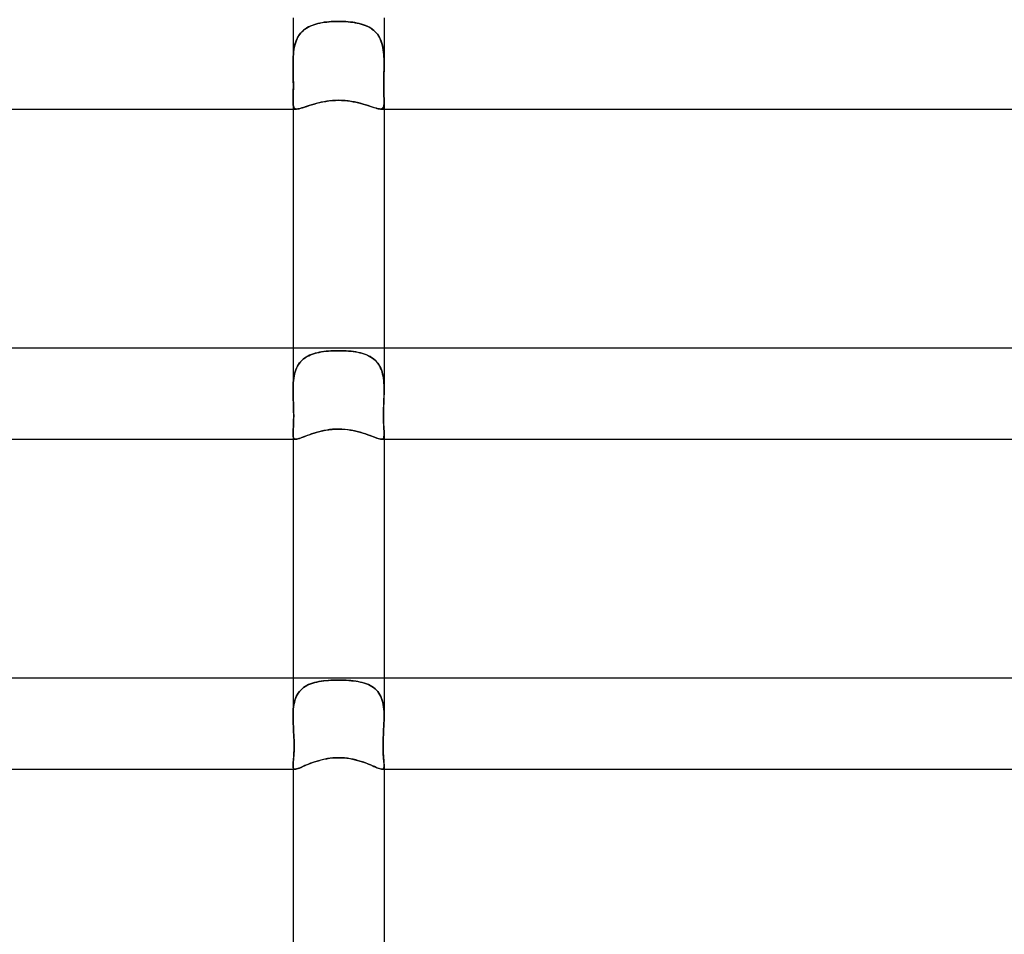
# Model space of a CAD drawing. Header units: millimetres. Extents: x -430 to 430, y -2 to 290.
# Tile 60 of 84: x -14 to 29, y 210 to 250. Entities that reach past the tile are written whole.
import ezdxf

# ---------------------------------------------------------------- set-up
doc = ezdxf.new("R2010")
doc.units = ezdxf.units.MM
doc.layers.add('HIDDEN', color=7, linetype='Continuous')
doc.layers.add('THICK', color=7, linetype='Continuous')

msp = doc.modelspace()

# ---------------------------------------------------------------- linework, layer by layer
at = {"layer": 'HIDDEN'}
for p, q in [((-2, 250.5), (-2, 248.477)), ((-0.723, 250.293), (-0.817, 250.275)), ((-0.816, 250.276), (-0.72, 250.294)), ((-0.627, 250.308), (-0.723, 250.293)), ((-0.72, 250.294), (-0.621, 250.309)), ((-0.528, 250.321), (-0.627, 250.308)), ((-0.621, 250.309), (-0.52, 250.321)), ((-0.427, 250.331), (-0.528, 250.321)), ((-0.52, 250.321), (-0.418, 250.331)), ((-0.323, 250.339), (-0.427, 250.331)), ((-0.418, 250.331), (-0.314, 250.339)), ((-0.217, 250.344), (-0.323, 250.339)), ((-0.314, 250.339), (-0.21, 250.344)), ((-0.11, 250.347), (-0.217, 250.344)), ((-0.21, 250.344), (-0.105, 250.348)), ((0, 250.349), (-0.11, 250.347)), ((-0.105, 250.348), (0, 250.349)), ((0.105, 250.348), (0, 250.349)), ((0, 250.349), (0.11, 250.347)), ((0.21, 250.344), (0.105, 250.348)), ((0.11, 250.347), (0.217, 250.344)), ((0.314, 250.339), (0.21, 250.344)), ((0.217, 250.344), (0.323, 250.339)), ((0.418, 250.331), (0.314, 250.339)), ((0.323, 250.339), (0.427, 250.331)), ((0.52, 250.321), (0.418, 250.331)), ((0.427, 250.331), (0.528, 250.321)), ((0.621, 250.309), (0.52, 250.321)), ((0.528, 250.321), (0.627, 250.308)), ((0.72, 250.294), (0.621, 250.309)), ((0.627, 250.308), (0.723, 250.293)), ((0.816, 250.276), (0.72, 250.294)), ((0.723, 250.293), (0.817, 250.275)), ((2, 250.5), (2, 248.476)), ((-1.665, 249.833), (-1.609, 249.894)), ((-1.594, 249.908), (-1.652, 249.848)), ((-1.609, 249.894), (-1.547, 249.951)), ((-1.533, 249.964), (-1.594, 249.908)), ((-1.547, 249.951), (-1.481, 250.004)), ((-1.467, 250.014), (-1.533, 249.964)), ((-1.481, 250.004), (-1.411, 250.052)), ((-1.397, 250.061), (-1.467, 250.014)), ((-1.411, 250.052), (-1.336, 250.096)), ((-1.323, 250.103), (-1.397, 250.061)), ((-1.336, 250.096), (-1.258, 250.136)), ((-1.246, 250.141), (-1.323, 250.103)), ((-1.258, 250.136), (-1.176, 250.171)), ((-1.166, 250.175), (-1.246, 250.141)), ((-1.176, 250.171), (-1.091, 250.202)), ((-1.083, 250.205), (-1.166, 250.175)), ((-1.091, 250.202), (-1.002, 250.23)), ((-0.996, 250.232), (-1.083, 250.205)), ((-1.002, 250.23), (-0.91, 250.254)), ((-0.908, 250.255), (-0.996, 250.232)), ((-0.91, 250.254), (-0.816, 250.276)), ((-0.817, 250.275), (-0.908, 250.255)), ((0.91, 250.254), (0.816, 250.276)), ((0.817, 250.275), (0.908, 250.255)), ((0.908, 250.255), (0.996, 250.232)), ((1.002, 250.23), (0.91, 250.254)), ((0.996, 250.232), (1.083, 250.205)), ((1.091, 250.202), (1.002, 250.23)), ((1.083, 250.205), (1.166, 250.175)), ((1.176, 250.171), (1.091, 250.202)), ((1.166, 250.175), (1.246, 250.141)), ((1.258, 250.136), (1.176, 250.171)), ((1.246, 250.141), (1.323, 250.103)), ((1.336, 250.096), (1.258, 250.136)), ((1.323, 250.103), (1.397, 250.061)), ((1.411, 250.052), (1.336, 250.096)), ((1.397, 250.061), (1.467, 250.014)), ((1.481, 250.004), (1.411, 250.052)), ((1.467, 250.014), (1.533, 249.964)), ((1.547, 249.951), (1.481, 250.004)), ((1.533, 249.964), (1.594, 249.908)), ((1.609, 249.894), (1.547, 249.951)), ((1.594, 249.908), (1.652, 249.848)), ((1.665, 249.833), (1.609, 249.894)), ((-1.904, 249.372), (-1.876, 249.458)), ((-1.868, 249.479), (-1.898, 249.393)), ((-1.876, 249.458), (-1.843, 249.541)), ((-1.835, 249.561), (-1.868, 249.479)), ((-1.843, 249.541), (-1.806, 249.621)), ((-1.796, 249.639), (-1.835, 249.561)), ((-1.806, 249.621), (-1.764, 249.696)), ((-1.753, 249.713), (-1.796, 249.639)), ((-1.764, 249.696), (-1.717, 249.767)), ((-1.704, 249.783), (-1.753, 249.713)), ((-1.717, 249.767), (-1.665, 249.833)), ((-1.652, 249.848), (-1.704, 249.783)), ((1.652, 249.848), (1.704, 249.783)), ((1.717, 249.767), (1.665, 249.833)), ((1.704, 249.783), (1.753, 249.713)), ((1.764, 249.696), (1.717, 249.767)), ((1.753, 249.713), (1.796, 249.639)), ((1.806, 249.621), (1.764, 249.696)), ((1.796, 249.639), (1.835, 249.561)), ((1.843, 249.541), (1.806, 249.621)), ((1.835, 249.561), (1.868, 249.479)), ((1.876, 249.458), (1.843, 249.541)), ((1.868, 249.479), (1.898, 249.393)), ((1.904, 249.372), (1.876, 249.458)), ((-1.985, 248.901), (-1.976, 248.999)), ((-1.974, 249.016), (-1.984, 248.916)), ((-1.976, 248.999), (-1.963, 249.095)), ((-1.961, 249.114), (-1.974, 249.016)), ((-1.963, 249.095), (-1.947, 249.19)), ((-1.944, 249.209), (-1.961, 249.114)), ((-1.947, 249.19), (-1.928, 249.282)), ((-1.923, 249.303), (-1.944, 249.209)), ((-1.928, 249.282), (-1.904, 249.372)), ((-1.898, 249.393), (-1.923, 249.303)), ((1.898, 249.393), (1.923, 249.303)), ((1.928, 249.282), (1.904, 249.372)), ((1.923, 249.303), (1.944, 249.209)), ((1.947, 249.19), (1.928, 249.282)), ((1.944, 249.209), (1.961, 249.114)), ((1.963, 249.095), (1.947, 249.19)), ((1.961, 249.114), (1.974, 249.016)), ((1.976, 248.999), (1.963, 249.095)), ((1.974, 249.016), (1.984, 248.916)), ((1.985, 248.901), (1.976, 248.999)), ((-1.999, 248.606), (-2, 248.5)), ((-2, 248.5), (-1.999, 248.601)), ((-1.996, 248.711), (-1.999, 248.606)), ((-1.999, 248.601), (-1.996, 248.702)), ((-1.991, 248.814), (-1.996, 248.711)), ((-1.996, 248.702), (-1.992, 248.802)), ((-1.992, 248.802), (-1.985, 248.901)), ((-1.984, 248.916), (-1.991, 248.814)), ((1.984, 248.916), (1.991, 248.814)), ((1.992, 248.802), (1.985, 248.901)), ((1.991, 248.814), (1.996, 248.711)), ((1.996, 248.702), (1.992, 248.802)), ((1.996, 248.711), (1.999, 248.606)), ((1.999, 248.601), (1.996, 248.702)), ((1.999, 248.606), (2, 248.5)), ((2, 248.5), (1.999, 248.601)), ((-2, 248.496), (-2, 248.5)), ((-2, 248.5), (-2, 248.496)), ((-2, 248.492), (-2, 248.496)), ((-2, 248.496), (-2, 248.492)), ((-2, 248.489), (-2, 248.492)), ((-2, 248.492), (-2, 248.489)), ((-2, 248.485), (-2, 248.489)), ((-2, 248.489), (-2, 248.485)), ((-2, 248.481), (-2, 248.485)), ((-2, 248.485), (-2, 248.481)), ((-2, 248.477), (-2, 248.481)), ((-2, 248.481), (-2, 248.477)), ((-1.999, 248.347), (-2, 248.477)), ((-2, 248.477), (-1.999, 248.337)), ((-1.997, 248.217), (-1.999, 248.347)), ((-1.999, 248.337), (-1.997, 248.195)), ((-1.994, 248.087), (-1.997, 248.217)), ((-1.997, 248.195), (-1.993, 248.054)), ((1.997, 248.195), (1.993, 248.054)), ((1.994, 248.087), (1.997, 248.217)), ((1.997, 248.217), (1.999, 248.347)), ((1.999, 248.337), (1.997, 248.195)), ((1.999, 248.347), (2, 248.477)), ((2, 248.477), (1.999, 248.337)), ((2, 248.496), (2, 248.5)), ((2, 248.5), (2, 248.496)), ((2, 248.492), (2, 248.496)), ((2, 248.496), (2, 248.492)), ((2, 248.489), (2, 248.492)), ((2, 248.492), (2, 248.489)), ((2, 248.485), (2, 248.489)), ((2, 248.489), (2, 248.485)), ((2, 248.481), (2, 248.485)), ((2, 248.485), (2, 248.481)), ((2, 248.477), (2, 248.481)), ((2, 248.481), (2, 248.477)), ((-1.991, 247.956), (-1.994, 248.087)), ((-1.993, 248.054), (-1.99, 247.914)), ((-1.988, 247.827), (-1.991, 247.956)), ((-1.99, 247.914), (-1.988, 247.777)), ((-1.987, 247.701), (-1.988, 247.827)), ((-1.988, 247.777), (-1.986, 247.644)), ((-1.986, 247.579), (-1.987, 247.701)), ((1.988, 247.777), (1.986, 247.644)), ((1.986, 247.579), (1.987, 247.701)), ((1.987, 247.701), (1.988, 247.827)), ((1.988, 247.827), (1.991, 247.956)), ((1.99, 247.914), (1.988, 247.777)), ((1.993, 248.054), (1.99, 247.914)), ((1.991, 247.956), (1.994, 248.087)), ((-1.988, 247.273), (-1.991, 247.163)), ((-1.989, 247.241), (-1.987, 247.348)), ((-1.986, 247.391), (-1.988, 247.273)), ((-1.987, 247.348), (-1.986, 247.461)), ((-1.986, 247.644), (-1.985, 247.515)), ((-1.986, 247.461), (-1.986, 247.579)), ((-1.985, 247.515), (-1.986, 247.391)), ((1.986, 247.644), (1.985, 247.515)), ((1.985, 247.515), (1.986, 247.391)), ((1.986, 247.461), (1.986, 247.579)), ((1.987, 247.348), (1.986, 247.461)), ((1.986, 247.391), (1.988, 247.273)), ((1.989, 247.241), (1.987, 247.348)), ((1.988, 247.273), (1.991, 247.163)), ((-1.999, 246.884), (-2, 246.808)), ((-2, 246.807), (-1.999, 246.879)), ((-1.997, 246.968), (-1.999, 246.884)), ((-1.999, 246.879), (-1.997, 246.958)), ((-1.994, 247.061), (-1.997, 246.968)), ((-1.997, 246.958), (-1.994, 247.044)), ((-1.991, 247.163), (-1.994, 247.061)), ((-1.994, 247.044), (-1.991, 247.139)), ((-1.991, 247.139), (-1.989, 247.241)), ((-0.696, 246.812), (-0.561, 246.836)), ((-0.561, 246.836), (-0.424, 246.856)), ((-0.424, 246.856), (-0.284, 246.87)), ((-0.284, 246.87), (-0.142, 246.879)), ((-0.142, 246.879), (0, 246.882)), ((0, 246.882), (0.132, 246.88)), ((0.132, 246.88), (0.264, 246.872)), ((0.264, 246.872), (0.393, 246.859)), ((0.393, 246.859), (0.519, 246.843)), ((0.519, 246.843), (0.641, 246.822)), ((1.991, 247.139), (1.989, 247.241)), ((1.991, 247.163), (1.994, 247.061)), ((1.994, 247.044), (1.991, 247.139)), ((1.994, 247.061), (1.997, 246.968)), ((1.997, 246.958), (1.994, 247.044)), ((1.997, 246.968), (1.999, 246.884)), ((1.999, 246.879), (1.997, 246.958)), ((1.999, 246.884), (2, 246.808)), ((2, 246.807), (1.999, 246.879)), ((-2, 246.808), (-1.999, 246.736)), ((-2, 246.808), (-2, 246.5)), ((-1.999, 246.734), (-2, 246.807)), ((-1.999, 246.736), (-1.994, 246.674)), ((-1.994, 246.672), (-1.999, 246.734)), ((-1.994, 246.674), (-1.985, 246.621)), ((-1.985, 246.619), (-1.994, 246.672)), ((-1.985, 246.621), (-1.971, 246.577)), ((-1.97, 246.575), (-1.985, 246.619)), ((-1.971, 246.577), (-1.951, 246.543)), ((-1.95, 246.542), (-1.97, 246.575)), ((-1.951, 246.543), (-1.923, 246.519)), ((-1.922, 246.518), (-1.95, 246.542)), ((-1.923, 246.519), (-1.887, 246.505)), ((-1.886, 246.505), (-1.922, 246.518)), ((-1.887, 246.505), (-1.842, 246.5)), ((-1.841, 246.5), (-1.886, 246.505)), ((-1.842, 246.5), (-1.79, 246.504)), ((-1.79, 246.504), (-1.73, 246.515)), ((-1.73, 246.515), (-1.66, 246.533)), ((-1.66, 246.533), (-1.582, 246.557)), ((-1.582, 246.557), (-1.495, 246.585)), ((-1.495, 246.585), (-1.4, 246.617)), ((-1.4, 246.617), (-1.298, 246.65)), ((-1.298, 246.65), (-1.189, 246.685)), ((-1.189, 246.685), (-1.073, 246.719)), ((-1.073, 246.719), (-0.952, 246.753)), ((-0.952, 246.753), (-0.826, 246.784)), ((-0.826, 246.784), (-0.696, 246.812)), ((0.641, 246.822), (0.759, 246.799)), ((0.759, 246.799), (0.873, 246.773)), ((0.873, 246.773), (0.982, 246.745)), ((0.982, 246.745), (1.087, 246.715)), ((1.087, 246.715), (1.188, 246.685)), ((1.188, 246.685), (1.284, 246.655)), ((1.284, 246.655), (1.375, 246.625)), ((1.375, 246.625), (1.461, 246.596)), ((1.461, 246.596), (1.541, 246.57)), ((1.541, 246.57), (1.615, 246.547)), ((1.615, 246.547), (1.681, 246.527)), ((1.681, 246.527), (1.741, 246.513)), ((1.741, 246.513), (1.795, 246.503)), ((1.795, 246.503), (1.841, 246.5)), ((1.841, 246.5), (1.886, 246.505)), ((1.887, 246.505), (1.841, 246.5)), ((1.886, 246.505), (1.922, 246.518)), ((1.923, 246.519), (1.887, 246.505)), ((1.922, 246.518), (1.95, 246.542)), ((1.951, 246.543), (1.923, 246.519)), ((1.95, 246.542), (1.97, 246.575)), ((1.971, 246.577), (1.951, 246.543)), ((1.97, 246.575), (1.985, 246.619)), ((1.985, 246.621), (1.971, 246.577)), ((1.994, 246.674), (1.985, 246.621)), ((1.985, 246.619), (1.994, 246.672)), ((1.999, 246.736), (1.994, 246.674)), ((1.994, 246.672), (1.999, 246.734)), ((2, 246.808), (1.999, 246.736)), ((1.999, 246.734), (2, 246.807)), ((2, 246.808), (2, 246.5)), ((-2, 236), (-2, 234.164)), ((-1.42, 235.607), (-1.489, 235.562)), ((-1.466, 235.578), (-1.391, 235.624)), ((-1.348, 235.648), (-1.42, 235.607)), ((-1.391, 235.624), (-1.311, 235.666)), ((-1.271, 235.684), (-1.348, 235.648)), ((-1.311, 235.666), (-1.228, 235.702)), ((-1.191, 235.717), (-1.271, 235.684)), ((-1.228, 235.702), (-1.141, 235.735)), ((-1.108, 235.746), (-1.191, 235.717)), ((-1.141, 235.735), (-1.05, 235.764)), ((-1.021, 235.772), (-1.108, 235.746)), ((-1.05, 235.764), (-0.956, 235.789)), ((-0.932, 235.794), (-1.021, 235.772)), ((-0.956, 235.789), (-0.858, 235.81)), ((-0.839, 235.814), (-0.932, 235.794)), ((-0.858, 235.81), (-0.758, 235.829)), ((-0.744, 235.831), (-0.839, 235.814)), ((-0.758, 235.829), (-0.655, 235.844)), ((-0.645, 235.845), (-0.744, 235.831)), ((-0.655, 235.844), (-0.549, 235.857)), ((-0.544, 235.857), (-0.645, 235.845)), ((-0.549, 235.857), (-0.442, 235.867)), ((-0.44, 235.867), (-0.544, 235.857)), ((-0.442, 235.867), (-0.333, 235.874)), ((-0.333, 235.875), (-0.44, 235.867)), ((-0.333, 235.874), (-0.222, 235.88)), ((-0.224, 235.88), (-0.333, 235.875)), ((-0.113, 235.883), (-0.224, 235.88)), ((-0.222, 235.88), (-0.111, 235.883)), ((0, 235.884), (-0.113, 235.883)), ((-0.111, 235.883), (0, 235.884)), ((0.111, 235.883), (0, 235.884)), ((0, 235.884), (0.113, 235.883)), ((0.222, 235.88), (0.111, 235.883)), ((0.113, 235.883), (0.224, 235.88)), ((0.333, 235.874), (0.222, 235.88)), ((0.224, 235.88), (0.333, 235.875)), ((0.333, 235.875), (0.44, 235.867)), ((0.442, 235.867), (0.333, 235.874)), ((0.44, 235.867), (0.544, 235.857)), ((0.549, 235.857), (0.442, 235.867)), ((0.544, 235.857), (0.645, 235.845)), ((0.655, 235.844), (0.549, 235.857)), ((0.645, 235.845), (0.744, 235.831)), ((0.758, 235.829), (0.655, 235.844)), ((0.744, 235.831), (0.839, 235.814)), ((0.858, 235.81), (0.758, 235.829)), ((0.839, 235.814), (0.932, 235.794)), ((0.956, 235.789), (0.858, 235.81)), ((0.932, 235.794), (1.021, 235.772)), ((1.05, 235.764), (0.956, 235.789)), ((1.021, 235.772), (1.108, 235.746)), ((1.141, 235.735), (1.05, 235.764)), ((1.108, 235.746), (1.191, 235.717)), ((1.228, 235.702), (1.141, 235.735)), ((1.191, 235.717), (1.271, 235.684)), ((1.311, 235.666), (1.228, 235.702)), ((1.271, 235.684), (1.348, 235.648)), ((1.391, 235.624), (1.311, 235.666)), ((1.348, 235.648), (1.42, 235.607)), ((1.466, 235.578), (1.391, 235.624)), ((1.42, 235.607), (1.489, 235.562)), ((2, 236), (2, 234.164)), ((-1.812, 235.197), (-1.849, 235.12)), ((-1.848, 235.122), (-1.81, 235.201)), ((-1.769, 235.27), (-1.812, 235.197)), ((-1.81, 235.201), (-1.766, 235.276)), ((-1.722, 235.338), (-1.769, 235.27)), ((-1.766, 235.276), (-1.716, 235.346)), ((-1.67, 235.401), (-1.722, 235.338)), ((-1.716, 235.346), (-1.661, 235.411)), ((-1.614, 235.46), (-1.67, 235.401)), ((-1.661, 235.411), (-1.601, 235.472)), ((-1.554, 235.513), (-1.614, 235.46)), ((-1.601, 235.472), (-1.536, 235.528)), ((-1.489, 235.562), (-1.554, 235.513)), ((-1.536, 235.528), (-1.466, 235.578)), ((1.536, 235.528), (1.466, 235.578)), ((1.489, 235.562), (1.554, 235.513)), ((1.601, 235.472), (1.536, 235.528)), ((1.554, 235.513), (1.614, 235.46)), ((1.661, 235.411), (1.601, 235.472)), ((1.614, 235.46), (1.67, 235.401)), ((1.716, 235.346), (1.661, 235.411)), ((1.67, 235.401), (1.722, 235.338)), ((1.766, 235.276), (1.716, 235.346)), ((1.722, 235.338), (1.769, 235.27)), ((1.81, 235.201), (1.766, 235.276)), ((1.769, 235.27), (1.812, 235.197)), ((1.848, 235.122), (1.81, 235.201)), ((1.812, 235.197), (1.849, 235.12)), ((-1.954, 234.772), (-1.97, 234.676)), ((-1.97, 234.672), (-1.955, 234.768)), ((-1.955, 234.768), (-1.935, 234.861)), ((-1.935, 234.864), (-1.954, 234.772)), ((-1.911, 234.954), (-1.935, 234.864)), ((-1.935, 234.861), (-1.911, 234.952)), ((-1.911, 234.952), (-1.882, 235.039)), ((-1.882, 235.039), (-1.911, 234.954)), ((-1.882, 235.039), (-1.848, 235.122)), ((-1.849, 235.12), (-1.882, 235.039)), ((1.882, 235.039), (1.848, 235.122)), ((1.849, 235.12), (1.882, 235.039)), ((1.911, 234.952), (1.882, 235.039)), ((1.882, 235.039), (1.911, 234.954)), ((1.911, 234.954), (1.935, 234.864)), ((1.935, 234.861), (1.911, 234.952)), ((1.935, 234.864), (1.954, 234.772)), ((1.955, 234.768), (1.935, 234.861)), ((1.954, 234.772), (1.97, 234.676)), ((1.97, 234.672), (1.955, 234.768)), ((-1.996, 234.375), (-1.999, 234.271)), ((-1.999, 234.269), (-1.996, 234.372)), ((-1.99, 234.478), (-1.996, 234.375)), ((-1.996, 234.372), (-1.991, 234.473)), ((-1.991, 234.473), (-1.982, 234.574)), ((-1.982, 234.578), (-1.99, 234.478)), ((-1.97, 234.676), (-1.982, 234.578)), ((-1.982, 234.574), (-1.97, 234.672)), ((1.97, 234.676), (1.982, 234.578)), ((1.982, 234.574), (1.97, 234.672)), ((1.982, 234.578), (1.99, 234.478)), ((1.991, 234.473), (1.982, 234.574)), ((1.99, 234.478), (1.996, 234.375)), ((1.996, 234.372), (1.991, 234.473)), ((1.996, 234.375), (1.999, 234.271)), ((1.999, 234.269), (1.996, 234.372)), ((-1.999, 234.271), (-2, 234.165)), ((-2, 234.164), (-1.999, 234.269)), ((-2, 234.165), (-2, 234.138)), ((-2, 234.137), (-2, 234.164)), ((-2, 234.138), (-2, 234.11)), ((-2, 234.11), (-2, 234.137)), ((-2, 234.082), (-2, 234.11)), ((-2, 234.11), (-2, 234.083)), ((-2, 234.083), (-1.999, 234.055)), ((-1.999, 234.055), (-2, 234.082)), ((-1.999, 234.028), (-1.999, 234.055)), ((-1.999, 234.055), (-1.999, 234.028)), ((-1.998, 234), (-1.999, 234.028)), ((-1.999, 234.028), (-1.998, 234)), ((-1.995, 233.87), (-1.998, 234)), ((-1.998, 234), (-1.994, 233.862)), ((-1.99, 233.74), (-1.995, 233.87)), ((1.99, 233.74), (1.995, 233.87)), ((1.998, 234), (1.994, 233.862)), ((1.995, 233.87), (1.998, 234)), ((1.998, 234), (1.999, 234.028)), ((1.999, 234.028), (1.998, 234)), ((1.999, 234.271), (2, 234.165)), ((2, 234.164), (1.999, 234.269)), ((2, 234.083), (1.999, 234.055)), ((1.999, 234.055), (2, 234.082)), ((1.999, 234.028), (1.999, 234.055)), ((1.999, 234.055), (1.999, 234.028)), ((2, 234.165), (2, 234.138)), ((2, 234.137), (2, 234.164)), ((2, 234.138), (2, 234.11)), ((2, 234.11), (2, 234.137)), ((2, 234.082), (2, 234.11)), ((2, 234.11), (2, 234.083)), ((-1.994, 233.862), (-1.99, 233.724)), ((-1.985, 233.608), (-1.99, 233.74)), ((-1.99, 233.724), (-1.984, 233.584)), ((-1.98, 233.477), (-1.985, 233.608)), ((-1.984, 233.584), (-1.979, 233.444)), ((-1.976, 233.346), (-1.98, 233.477)), ((-1.979, 233.444), (-1.975, 233.305)), ((1.979, 233.444), (1.975, 233.305)), ((1.976, 233.347), (1.98, 233.477)), ((1.984, 233.584), (1.979, 233.444)), ((1.98, 233.477), (1.985, 233.609)), ((1.99, 233.724), (1.984, 233.584)), ((1.985, 233.609), (1.99, 233.74)), ((1.994, 233.862), (1.99, 233.724)), ((-1.973, 233.217), (-1.976, 233.346)), ((-1.975, 233.305), (-1.972, 233.166)), ((-1.971, 233.089), (-1.973, 233.217)), ((-1.972, 233.166), (-1.971, 233.028)), ((-1.971, 233.028), (-1.972, 232.894)), ((-1.971, 232.964), (-1.971, 233.089)), ((1.971, 233.089), (1.973, 233.217)), ((1.972, 233.166), (1.971, 233.028)), ((1.971, 232.964), (1.971, 233.089)), ((1.971, 233.028), (1.972, 232.894)), ((1.975, 233.305), (1.972, 233.166)), ((1.973, 233.217), (1.976, 233.347)), ((-1.979, 232.653), (-1.985, 232.547)), ((-1.985, 232.529), (-1.98, 232.627)), ((-1.98, 232.627), (-1.976, 232.733)), ((-1.975, 232.769), (-1.979, 232.653)), ((-1.976, 232.733), (-1.973, 232.845)), ((-1.972, 232.894), (-1.975, 232.769)), ((-1.973, 232.845), (-1.971, 232.964)), ((1.973, 232.846), (1.971, 232.964)), ((1.972, 232.894), (1.975, 232.769)), ((1.976, 232.733), (1.973, 232.846)), ((1.975, 232.769), (1.979, 232.653)), ((1.98, 232.628), (1.976, 232.733)), ((1.979, 232.653), (1.985, 232.547)), ((1.985, 232.529), (1.98, 232.628)), ((-1.999, 232.284), (-2, 232.216)), ((-2, 232.215), (-1.999, 232.281)), ((-2, 232.216), (-1.998, 232.15)), ((-2, 232.216), (-2, 232)), ((-1.998, 232.157), (-2, 232.215)), ((-1.995, 232.362), (-1.999, 232.284)), ((-1.999, 232.281), (-1.995, 232.355)), ((-1.993, 232.108), (-1.998, 232.157)), ((-1.998, 232.15), (-1.99, 232.096)), ((-1.99, 232.45), (-1.995, 232.362)), ((-1.995, 232.355), (-1.991, 232.437)), ((-1.991, 232.437), (-1.985, 232.529)), ((-1.985, 232.547), (-1.99, 232.45)), ((-1.486, 232.119), (-1.392, 232.155)), ((-1.392, 232.155), (-1.29, 232.193)), ((-1.29, 232.193), (-1.181, 232.231)), ((-1.181, 232.231), (-1.067, 232.268)), ((-1.067, 232.268), (-0.947, 232.304)), ((-0.947, 232.304), (-0.822, 232.337)), ((-0.822, 232.337), (-0.692, 232.367)), ((-0.692, 232.367), (-0.559, 232.393)), ((-0.559, 232.393), (-0.422, 232.414)), ((-0.422, 232.414), (-0.283, 232.429)), ((-0.283, 232.429), (-0.142, 232.439)), ((-0.142, 232.439), (0, 232.442)), ((0, 232.442), (0.135, 232.439)), ((0.135, 232.439), (0.266, 232.431)), ((0.266, 232.431), (0.395, 232.417)), ((0.395, 232.417), (0.52, 232.399)), ((0.52, 232.399), (0.642, 232.378)), ((0.642, 232.378), (0.759, 232.352)), ((0.759, 232.352), (0.873, 232.324)), ((0.873, 232.324), (0.982, 232.294)), ((0.982, 232.294), (1.087, 232.262)), ((1.087, 232.262), (1.187, 232.229)), ((1.187, 232.229), (1.282, 232.195)), ((1.282, 232.195), (1.373, 232.162)), ((1.373, 232.162), (1.458, 232.13)), ((1.985, 232.547), (1.99, 232.45)), ((1.991, 232.438), (1.985, 232.529)), ((1.99, 232.45), (1.995, 232.362)), ((1.998, 232.15), (1.99, 232.096)), ((1.995, 232.355), (1.991, 232.438)), ((1.993, 232.109), (1.998, 232.157)), ((1.995, 232.362), (1.999, 232.284)), ((1.999, 232.281), (1.995, 232.355)), ((1.998, 232.157), (2, 232.216)), ((2, 232.216), (1.998, 232.15)), ((1.999, 232.284), (2, 232.216)), ((2, 232.216), (1.999, 232.281)), ((2, 232.216), (2, 232)), ((-1.983, 232.069), (-1.993, 232.108)), ((-1.99, 232.096), (-1.976, 232.054)), ((-1.967, 232.038), (-1.983, 232.069)), ((-1.976, 232.054), (-1.954, 232.024)), ((-1.945, 232.017), (-1.967, 232.038)), ((-1.954, 232.024), (-1.922, 232.006)), ((-1.916, 232.004), (-1.945, 232.017)), ((-1.922, 232.006), (-1.88, 232)), ((-1.88, 232), (-1.916, 232.004)), ((-1.88, 232), (-1.836, 232.004)), ((-1.836, 232.004), (-1.783, 232.015)), ((-1.783, 232.015), (-1.722, 232.033)), ((-1.722, 232.033), (-1.652, 232.057)), ((-1.652, 232.057), (-1.573, 232.087)), ((-1.573, 232.087), (-1.486, 232.119)), ((1.458, 232.13), (1.537, 232.1)), ((1.537, 232.1), (1.61, 232.073)), ((1.61, 232.073), (1.677, 232.048)), ((1.677, 232.048), (1.738, 232.028)), ((1.738, 232.028), (1.792, 232.013)), ((1.792, 232.013), (1.839, 232.003)), ((1.839, 232.003), (1.88, 232)), ((1.922, 232.006), (1.88, 232)), ((1.88, 232), (1.916, 232.004)), ((1.916, 232.004), (1.945, 232.017)), ((1.954, 232.024), (1.922, 232.006)), ((1.945, 232.017), (1.967, 232.038)), ((1.976, 232.054), (1.954, 232.024)), ((1.967, 232.038), (1.983, 232.069)), ((1.99, 232.096), (1.976, 232.054)), ((1.983, 232.069), (1.993, 232.109)), ((-2, 221.5), (-2, 219.828)), ((-0.962, 221.329), (-1.055, 221.306)), ((-1.043, 221.309), (-0.949, 221.332)), ((-0.867, 221.348), (-0.962, 221.329)), ((-0.949, 221.332), (-0.851, 221.351)), ((-0.769, 221.364), (-0.867, 221.348)), ((-0.851, 221.351), (-0.751, 221.367)), ((-0.669, 221.378), (-0.769, 221.364)), ((-0.751, 221.367), (-0.648, 221.381)), ((-0.565, 221.39), (-0.669, 221.378)), ((-0.648, 221.381), (-0.543, 221.392)), ((-0.457, 221.399), (-0.565, 221.39)), ((-0.543, 221.392), (-0.437, 221.401)), ((-0.347, 221.406), (-0.457, 221.399)), ((-0.437, 221.401), (-0.329, 221.407)), ((-0.234, 221.411), (-0.347, 221.406)), ((-0.329, 221.407), (-0.22, 221.412)), ((-0.118, 221.414), (-0.234, 221.411)), ((-0.22, 221.412), (-0.11, 221.414)), ((0, 221.415), (-0.118, 221.414)), ((-0.11, 221.414), (0, 221.415)), ((0.11, 221.414), (0, 221.415)), ((0, 221.415), (0.118, 221.414)), ((0.22, 221.412), (0.11, 221.414)), ((0.118, 221.414), (0.234, 221.411)), ((0.329, 221.407), (0.22, 221.412)), ((0.234, 221.411), (0.347, 221.406)), ((0.437, 221.401), (0.329, 221.407)), ((0.347, 221.406), (0.457, 221.399)), ((0.543, 221.392), (0.437, 221.401)), ((0.457, 221.399), (0.565, 221.39)), ((0.648, 221.381), (0.543, 221.392)), ((0.565, 221.39), (0.669, 221.378)), ((0.751, 221.367), (0.648, 221.381)), ((0.669, 221.378), (0.769, 221.364)), ((0.851, 221.351), (0.751, 221.367)), ((0.769, 221.364), (0.867, 221.348)), ((0.949, 221.332), (0.851, 221.351)), ((0.867, 221.348), (0.962, 221.329)), ((1.043, 221.309), (0.949, 221.332)), ((0.962, 221.329), (1.055, 221.306)), ((2, 221.5), (2, 219.828)), ((-1.771, 220.846), (-1.72, 220.915)), ((-1.718, 220.917), (-1.769, 220.849)), ((-1.72, 220.915), (-1.664, 220.978)), ((-1.663, 220.979), (-1.718, 220.917)), ((-1.664, 220.978), (-1.602, 221.037)), ((-1.602, 221.037), (-1.663, 220.979)), ((-1.602, 221.037), (-1.535, 221.09)), ((-1.537, 221.089), (-1.602, 221.037)), ((-1.467, 221.136), (-1.537, 221.089)), ((-1.535, 221.09), (-1.464, 221.138)), ((-1.392, 221.179), (-1.467, 221.136)), ((-1.464, 221.138), (-1.388, 221.181)), ((-1.313, 221.217), (-1.392, 221.179)), ((-1.388, 221.181), (-1.308, 221.219)), ((-1.23, 221.251), (-1.313, 221.217)), ((-1.308, 221.219), (-1.223, 221.253)), ((-1.144, 221.281), (-1.23, 221.251)), ((-1.223, 221.253), (-1.135, 221.283)), ((-1.055, 221.306), (-1.144, 221.281)), ((-1.135, 221.283), (-1.043, 221.309)), ((1.135, 221.283), (1.043, 221.309)), ((1.055, 221.306), (1.144, 221.281)), ((1.223, 221.253), (1.135, 221.283)), ((1.144, 221.281), (1.23, 221.251)), ((1.308, 221.219), (1.223, 221.253)), ((1.23, 221.251), (1.313, 221.217)), ((1.388, 221.181), (1.308, 221.219)), ((1.313, 221.217), (1.392, 221.179)), ((1.464, 221.138), (1.388, 221.181)), ((1.392, 221.179), (1.467, 221.136)), ((1.535, 221.09), (1.464, 221.138)), ((1.467, 221.136), (1.537, 221.089)), ((1.602, 221.037), (1.535, 221.09)), ((1.537, 221.089), (1.602, 221.037)), ((1.664, 220.978), (1.602, 221.037)), ((1.602, 221.037), (1.663, 220.979)), ((1.663, 220.979), (1.718, 220.917)), ((1.72, 220.915), (1.664, 220.978)), ((1.718, 220.917), (1.769, 220.849)), ((1.771, 220.846), (1.72, 220.915)), ((-1.943, 220.433), (-1.919, 220.524)), ((-1.918, 220.528), (-1.942, 220.437)), ((-1.919, 220.524), (-1.89, 220.612)), ((-1.889, 220.615), (-1.918, 220.528)), ((-1.89, 220.612), (-1.855, 220.695)), ((-1.854, 220.698), (-1.889, 220.615)), ((-1.855, 220.695), (-1.816, 220.773)), ((-1.814, 220.775), (-1.854, 220.698)), ((-1.816, 220.773), (-1.771, 220.846)), ((-1.769, 220.849), (-1.814, 220.775)), ((1.769, 220.849), (1.814, 220.775)), ((1.816, 220.773), (1.771, 220.846)), ((1.814, 220.775), (1.854, 220.698)), ((1.855, 220.695), (1.816, 220.773)), ((1.854, 220.698), (1.889, 220.615)), ((1.89, 220.612), (1.855, 220.695)), ((1.889, 220.615), (1.918, 220.528)), ((1.919, 220.524), (1.89, 220.612)), ((1.918, 220.528), (1.942, 220.437)), ((1.943, 220.433), (1.919, 220.524)), ((-1.995, 220.04), (-1.999, 219.935)), ((-1.999, 219.933), (-1.995, 220.037)), ((-1.987, 220.144), (-1.995, 220.04)), ((-1.995, 220.037), (-1.988, 220.14)), ((-1.988, 220.14), (-1.977, 220.24)), ((-1.977, 220.244), (-1.987, 220.144)), ((-1.962, 220.342), (-1.977, 220.244)), ((-1.977, 220.24), (-1.962, 220.338)), ((-1.942, 220.437), (-1.962, 220.342)), ((-1.962, 220.338), (-1.943, 220.433)), ((1.942, 220.437), (1.962, 220.342)), ((1.962, 220.338), (1.943, 220.433)), ((1.962, 220.342), (1.977, 220.244)), ((1.977, 220.24), (1.962, 220.338)), ((1.977, 220.244), (1.987, 220.144)), ((1.988, 220.14), (1.977, 220.24)), ((1.987, 220.144), (1.995, 220.04)), ((1.995, 220.037), (1.988, 220.14)), ((1.995, 220.04), (1.999, 219.935)), ((1.999, 219.933), (1.995, 220.037)), ((-1.999, 219.935), (-2, 219.828)), ((-2, 219.828), (-1.999, 219.933)), ((-2, 219.774), (-2, 219.828)), ((-2, 219.828), (-2, 219.774)), ((-1.999, 219.719), (-2, 219.774)), ((-2, 219.774), (-1.999, 219.72)), ((-1.999, 219.72), (-1.998, 219.665)), ((-1.998, 219.665), (-1.999, 219.719)), ((-1.996, 219.61), (-1.998, 219.665)), ((-1.998, 219.665), (-1.996, 219.61)), ((-1.994, 219.555), (-1.996, 219.61)), ((-1.996, 219.61), (-1.994, 219.555)), ((1.994, 219.555), (1.996, 219.61)), ((1.996, 219.61), (1.994, 219.555)), ((1.996, 219.61), (1.998, 219.665)), ((1.998, 219.665), (1.996, 219.61)), ((1.999, 219.72), (1.998, 219.665)), ((1.998, 219.665), (1.999, 219.719)), ((1.999, 219.935), (2, 219.828)), ((2, 219.828), (1.999, 219.933)), ((1.999, 219.719), (2, 219.774)), ((2, 219.774), (1.999, 219.72)), ((2, 219.774), (2, 219.828)), ((2, 219.828), (2, 219.774)), ((-1.992, 219.5), (-1.994, 219.555)), ((-1.994, 219.555), (-1.992, 219.5)), ((-1.986, 219.38), (-1.992, 219.5)), ((-1.992, 219.5), (-1.986, 219.379)), ((-1.979, 219.26), (-1.986, 219.38)), ((-1.986, 219.379), (-1.979, 219.257)), ((-1.973, 219.139), (-1.979, 219.26)), ((-1.979, 219.257), (-1.972, 219.135)), ((1.979, 219.257), (1.972, 219.135)), ((1.973, 219.139), (1.979, 219.26)), ((1.979, 219.26), (1.986, 219.38)), ((1.986, 219.379), (1.979, 219.257)), ((1.986, 219.38), (1.992, 219.5)), ((1.992, 219.5), (1.986, 219.379)), ((1.992, 219.5), (1.994, 219.555)), ((1.994, 219.555), (1.992, 219.5)), ((-1.966, 219.018), (-1.973, 219.139)), ((-1.972, 219.135), (-1.966, 219.012)), ((-1.96, 218.897), (-1.966, 219.018)), ((-1.966, 219.012), (-1.96, 218.888)), ((-1.956, 218.777), (-1.96, 218.897)), ((-1.96, 218.888), (-1.956, 218.765)), ((-1.953, 218.659), (-1.956, 218.777)), ((-1.956, 218.765), (-1.953, 218.643)), ((1.953, 218.659), (1.956, 218.777)), ((1.956, 218.765), (1.953, 218.643)), ((1.956, 218.777), (1.96, 218.897)), ((1.96, 218.888), (1.956, 218.765)), ((1.96, 218.897), (1.966, 219.018)), ((1.966, 219.012), (1.96, 218.888)), ((1.966, 219.018), (1.973, 219.139)), ((1.972, 219.135), (1.966, 219.012)), ((-1.959, 218.228), (-1.955, 218.329)), ((-1.953, 218.405), (-1.956, 218.294)), ((-1.955, 218.329), (-1.952, 218.435)), ((-1.952, 218.545), (-1.953, 218.659)), ((-1.953, 218.643), (-1.952, 218.522)), ((-1.952, 218.522), (-1.953, 218.405)), ((-1.952, 218.435), (-1.952, 218.545)), ((1.952, 218.545), (1.953, 218.659)), ((1.953, 218.643), (1.952, 218.522)), ((1.952, 218.435), (1.952, 218.545)), ((1.952, 218.522), (1.953, 218.405)), ((1.955, 218.329), (1.952, 218.435)), ((1.953, 218.405), (1.956, 218.294)), ((1.959, 218.228), (1.955, 218.329)), ((-1.99, 217.814), (-1.984, 217.883)), ((-1.981, 217.91), (-1.988, 217.832)), ((-1.984, 217.883), (-1.977, 217.959)), ((-1.974, 217.996), (-1.981, 217.91)), ((-1.977, 217.959), (-1.97, 218.043)), ((-1.967, 218.089), (-1.974, 217.996)), ((-1.97, 218.043), (-1.964, 218.133)), ((-1.961, 218.189), (-1.967, 218.089)), ((-1.964, 218.133), (-1.959, 218.228)), ((-1.956, 218.294), (-1.961, 218.189)), ((-0.997, 217.842), (-0.882, 217.877)), ((-0.882, 217.877), (-0.764, 217.909)), ((-0.764, 217.909), (-0.642, 217.937)), ((-0.642, 217.937), (-0.517, 217.961)), ((-0.517, 217.961), (-0.39, 217.981)), ((-0.39, 217.981), (-0.261, 217.995)), ((-0.261, 217.995), (-0.131, 218.003)), ((-0.131, 218.003), (0, 218.006)), ((0, 218.006), (0.123, 218.004)), ((0.123, 218.004), (0.246, 217.996)), ((0.246, 217.996), (0.369, 217.983)), ((0.369, 217.983), (0.489, 217.966)), ((0.489, 217.966), (0.606, 217.945)), ((0.606, 217.945), (0.719, 217.92)), ((0.719, 217.92), (0.829, 217.892)), ((0.829, 217.892), (0.935, 217.862)), ((1.956, 218.294), (1.961, 218.189)), ((1.964, 218.133), (1.959, 218.228)), ((1.961, 218.189), (1.967, 218.089)), ((1.97, 218.043), (1.964, 218.133)), ((1.967, 218.089), (1.974, 217.996)), ((1.977, 217.959), (1.97, 218.043)), ((1.974, 217.996), (1.981, 217.91)), ((1.984, 217.883), (1.977, 217.959)), ((1.981, 217.91), (1.988, 217.832)), ((1.99, 217.814), (1.984, 217.883)), ((-1.999, 217.701), (-2, 217.647)), ((-2, 217.647), (-1.999, 217.696)), ((-1.998, 217.602), (-2, 217.647)), ((-2, 217.647), (-1.998, 217.602)), ((-2, 217.647), (-2, 217.5)), ((-1.994, 217.762), (-1.999, 217.701)), ((-1.999, 217.696), (-1.995, 217.751)), ((-1.992, 217.565), (-1.998, 217.602)), ((-1.998, 217.602), (-1.992, 217.565)), ((-1.995, 217.751), (-1.99, 217.814)), ((-1.988, 217.832), (-1.994, 217.762)), ((-1.981, 217.536), (-1.992, 217.565)), ((-1.992, 217.565), (-1.982, 217.537)), ((-1.982, 217.537), (-1.965, 217.516)), ((-1.965, 217.516), (-1.981, 217.536)), ((-1.942, 217.504), (-1.965, 217.516)), ((-1.965, 217.516), (-1.942, 217.504)), ((-1.912, 217.5), (-1.942, 217.504)), ((-1.942, 217.504), (-1.912, 217.5)), ((-1.912, 217.5), (-1.876, 217.504)), ((-1.876, 217.504), (-1.832, 217.514)), ((-1.832, 217.514), (-1.78, 217.532)), ((-1.78, 217.532), (-1.72, 217.555)), ((-1.72, 217.555), (-1.653, 217.583)), ((-1.653, 217.583), (-1.578, 217.615)), ((-1.578, 217.615), (-1.496, 217.651)), ((-1.496, 217.651), (-1.408, 217.689)), ((-1.408, 217.689), (-1.313, 217.727)), ((-1.313, 217.727), (-1.213, 217.767)), ((-1.213, 217.767), (-1.107, 217.805)), ((-1.107, 217.805), (-0.997, 217.842)), ((0.935, 217.862), (1.036, 217.829)), ((1.036, 217.829), (1.133, 217.796)), ((1.133, 217.796), (1.226, 217.761)), ((1.226, 217.761), (1.315, 217.727)), ((1.315, 217.727), (1.4, 217.692)), ((1.4, 217.692), (1.479, 217.658)), ((1.479, 217.658), (1.554, 217.626)), ((1.554, 217.626), (1.624, 217.596)), ((1.624, 217.596), (1.687, 217.569)), ((1.687, 217.569), (1.744, 217.545)), ((1.744, 217.545), (1.795, 217.526)), ((1.795, 217.526), (1.84, 217.512)), ((1.84, 217.512), (1.88, 217.503)), ((1.88, 217.503), (1.912, 217.5)), ((1.912, 217.5), (1.942, 217.504)), ((1.942, 217.504), (1.912, 217.5)), ((1.942, 217.504), (1.965, 217.516)), ((1.965, 217.516), (1.942, 217.504)), ((1.982, 217.537), (1.965, 217.516)), ((1.965, 217.516), (1.981, 217.536)), ((1.981, 217.536), (1.992, 217.565)), ((1.992, 217.565), (1.982, 217.537)), ((1.988, 217.832), (1.994, 217.762)), ((1.995, 217.751), (1.99, 217.814)), ((1.992, 217.565), (1.998, 217.602)), ((1.998, 217.602), (1.992, 217.565)), ((1.994, 217.762), (1.999, 217.701)), ((1.999, 217.696), (1.995, 217.751)), ((1.998, 217.602), (2, 217.647)), ((2, 217.647), (1.998, 217.602)), ((1.999, 217.701), (2, 217.647)), ((2, 217.647), (1.999, 217.696)), ((2, 217.647), (2, 217.5))]:
    msp.add_line(p, q, dxfattribs=at)
at = {"layer": 'THICK'}
for p, q in [((-0.519, 246.843), (-0.641, 246.822)), ((-0.393, 246.859), (-0.519, 246.843)), ((-0.264, 246.872), (-0.393, 246.859)), ((-0.132, 246.88), (-0.264, 246.872)), ((0, 246.882), (-0.132, 246.88)), ((0.142, 246.879), (0, 246.882)), ((0.284, 246.87), (0.142, 246.879)), ((0.424, 246.856), (0.284, 246.87)), ((0.561, 246.836), (0.424, 246.856)), ((0.696, 246.812), (0.561, 246.836)), ((-176.177, 246.5), (-1.841, 246.5)), ((-2, 246.5), (-2, 236)), ((-1.795, 246.503), (-1.841, 246.5)), ((-1.741, 246.513), (-1.795, 246.503)), ((-1.681, 246.527), (-1.741, 246.513)), ((-1.615, 246.547), (-1.681, 246.527)), ((-1.541, 246.57), (-1.615, 246.547)), ((-1.461, 246.596), (-1.541, 246.57)), ((-1.375, 246.625), (-1.461, 246.596)), ((-1.284, 246.655), (-1.375, 246.625)), ((-1.188, 246.685), (-1.284, 246.655)), ((-1.087, 246.715), (-1.188, 246.685)), ((-0.982, 246.745), (-1.087, 246.715)), ((-0.873, 246.773), (-0.982, 246.745)), ((-0.759, 246.799), (-0.873, 246.773)), ((-0.641, 246.822), (-0.759, 246.799)), ((0.826, 246.784), (0.696, 246.812)), ((0.952, 246.753), (0.826, 246.784)), ((1.073, 246.72), (0.952, 246.753)), ((1.189, 246.685), (1.073, 246.72)), ((1.298, 246.65), (1.189, 246.685)), ((1.4, 246.617), (1.298, 246.65)), ((1.495, 246.585), (1.4, 246.617)), ((1.582, 246.557), (1.495, 246.585)), ((1.66, 246.533), (1.582, 246.557)), ((1.729, 246.515), (1.66, 246.533)), ((1.79, 246.504), (1.729, 246.515)), ((1.841, 246.5), (1.79, 246.504)), ((1.841, 246.5), (176.177, 246.5)), ((2, 246.5), (2, 236)), ((0, 236), (-259, 236)), ((259, 236), (0, 236)), ((-1.373, 232.162), (-1.458, 232.13)), ((-1.282, 232.195), (-1.373, 232.162)), ((-1.187, 232.229), (-1.282, 232.195)), ((-1.087, 232.262), (-1.187, 232.229)), ((-0.982, 232.294), (-1.087, 232.262)), ((-0.873, 232.324), (-0.982, 232.294)), ((-0.759, 232.352), (-0.873, 232.324)), ((-0.642, 232.378), (-0.759, 232.352)), ((-0.52, 232.399), (-0.642, 232.378)), ((-0.395, 232.417), (-0.52, 232.399)), ((-0.266, 232.431), (-0.395, 232.417)), ((-0.135, 232.439), (-0.266, 232.431)), ((0, 232.442), (-0.135, 232.439)), ((0.142, 232.439), (0, 232.442)), ((0.283, 232.429), (0.142, 232.439)), ((0.422, 232.414), (0.283, 232.429)), ((0.559, 232.393), (0.422, 232.414)), ((0.692, 232.367), (0.559, 232.393)), ((0.822, 232.337), (0.692, 232.367)), ((0.947, 232.304), (0.822, 232.337)), ((1.067, 232.268), (0.947, 232.304)), ((1.181, 232.231), (1.067, 232.268)), ((1.29, 232.193), (1.181, 232.231)), ((1.391, 232.155), (1.29, 232.193)), ((1.486, 232.12), (1.391, 232.155)), ((-181.807, 232), (-1.88, 232)), ((-2, 232), (-2, 221.5)), ((-1.839, 232.003), (-1.88, 232)), ((-1.792, 232.013), (-1.839, 232.003)), ((-1.738, 232.028), (-1.792, 232.013)), ((-1.677, 232.048), (-1.738, 232.028)), ((-1.61, 232.073), (-1.677, 232.048)), ((-1.537, 232.1), (-1.61, 232.073)), ((-1.458, 232.13), (-1.537, 232.1)), ((1.572, 232.087), (1.486, 232.12)), ((1.651, 232.057), (1.572, 232.087)), ((1.721, 232.033), (1.651, 232.057)), ((1.783, 232.015), (1.721, 232.033)), ((1.835, 232.004), (1.783, 232.015)), ((1.88, 232), (1.835, 232.004)), ((1.88, 232), (181.807, 232)), ((2, 232), (2, 221.5)), ((0, 221.5), (-267, 221.5)), ((267, 221.5), (0, 221.5)), ((-0.829, 217.892), (-0.935, 217.862)), ((-0.719, 217.92), (-0.829, 217.892)), ((-0.606, 217.945), (-0.719, 217.92)), ((-0.489, 217.966), (-0.606, 217.945)), ((-0.369, 217.983), (-0.489, 217.966)), ((-0.246, 217.996), (-0.369, 217.983)), ((-0.123, 218.004), (-0.246, 217.996)), ((0, 218.006), (-0.123, 218.004)), ((0.131, 218.003), (0, 218.006)), ((0.26, 217.995), (0.131, 218.003)), ((0.39, 217.981), (0.26, 217.995)), ((0.517, 217.961), (0.39, 217.981)), ((0.642, 217.937), (0.517, 217.961)), ((0.764, 217.909), (0.642, 217.937)), ((0.882, 217.877), (0.764, 217.909)), ((0.997, 217.842), (0.882, 217.877)), ((-187.441, 217.5), (-1.912, 217.5)), ((-2, 217.5), (-2, 207)), ((-1.88, 217.503), (-1.912, 217.5)), ((-1.84, 217.512), (-1.88, 217.503)), ((-1.795, 217.526), (-1.84, 217.512)), ((-1.744, 217.545), (-1.795, 217.526)), ((-1.687, 217.569), (-1.744, 217.545)), ((-1.624, 217.596), (-1.687, 217.569)), ((-1.554, 217.626), (-1.624, 217.596)), ((-1.479, 217.658), (-1.554, 217.626)), ((-1.4, 217.692), (-1.479, 217.658)), ((-1.315, 217.727), (-1.4, 217.692)), ((-1.226, 217.761), (-1.315, 217.727)), ((-1.133, 217.796), (-1.226, 217.761)), ((-1.036, 217.829), (-1.133, 217.796)), ((-0.935, 217.862), (-1.036, 217.829)), ((1.107, 217.805), (0.997, 217.842)), ((1.213, 217.767), (1.107, 217.805)), ((1.313, 217.727), (1.213, 217.767)), ((1.407, 217.689), (1.313, 217.727)), ((1.496, 217.651), (1.407, 217.689)), ((1.578, 217.616), (1.496, 217.651)), ((1.652, 217.583), (1.578, 217.616)), ((1.72, 217.555), (1.652, 217.583)), ((1.779, 217.532), (1.72, 217.555)), ((1.832, 217.514), (1.779, 217.532)), ((1.876, 217.504), (1.832, 217.514)), ((1.912, 217.5), (1.876, 217.504)), ((1.912, 217.5), (187.441, 217.5)), ((2, 217.5), (2, 207))]:
    msp.add_line(p, q, dxfattribs=at)

doc.saveas('drawing.dxf')
